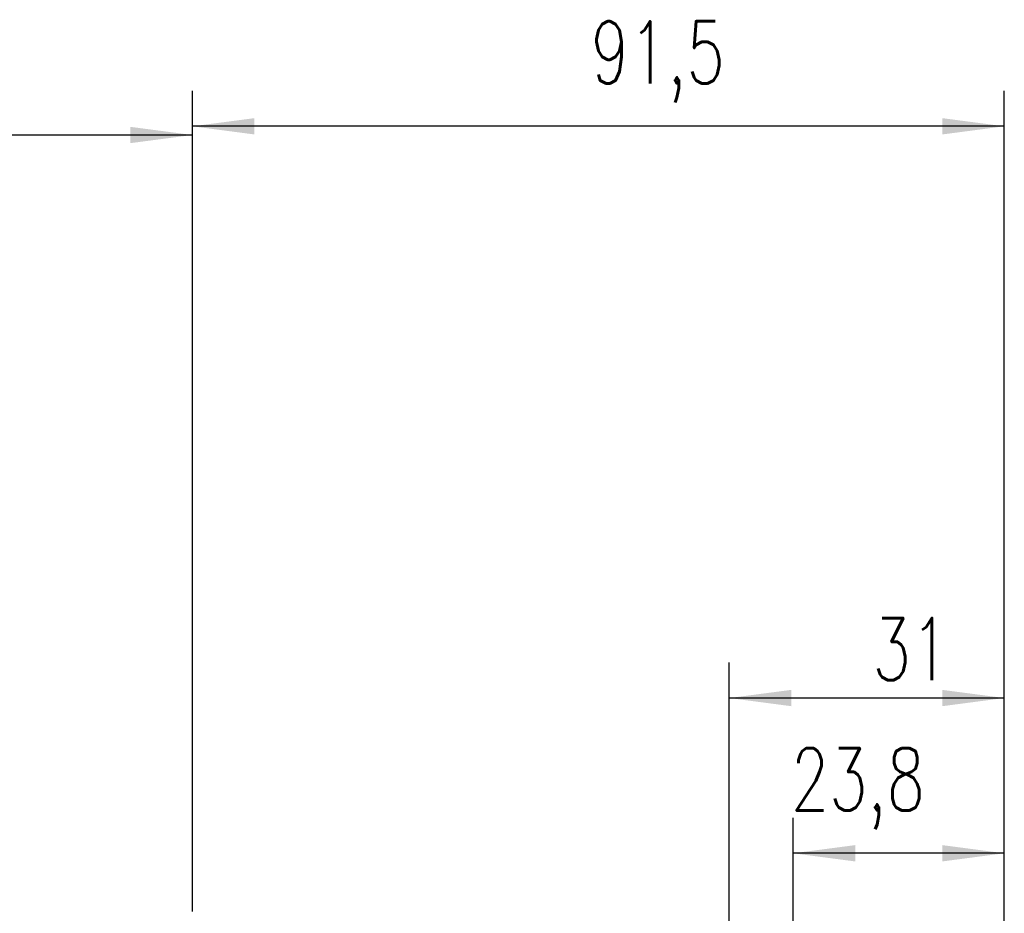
# Model space of a CAD drawing. Header units: inches. Extents: x -280 to 281, y -205 to 205.
# Tile 44 of 46: x 53 to 108, y 36 to 86. Entities that reach past the tile are written whole.
import ezdxf

# ---------------------------------------------------------------- set-up
doc = ezdxf.new("R2010")
doc.units = ezdxf.units.IN
doc.layers.add('1', color=7, linetype='Continuous')
doc.styles.add('CONVERTER_11', font='txt.shx', dxfattribs={"width": 0.72})

# ---------------------------------------------------------------- blocks, each defined once
blk = doc.blocks.new('*D33')
at = {"layer": '1', "color": 2, "linetype": 'Continuous'}
for p, q in [((193.2, 18.07), (193.2, 82.82)), ((217, 6.32), (217, 82.82)), ((217, 78.82), (193.2, 78.82))]:
    blk.add_line(p, q, dxfattribs=at)
at = {"layer": '1', "color": 2}
for points in [[(200.2, 79.74), (200.2, 77.9), (193.2, 78.82)], [(210, 77.9), (210, 79.74), (217, 78.82)]]:
    blk.add_solid(points, dxfattribs=at)
at = {"layer": '1', "color": 3, "insert": (192.94, 81.52), "char_height": 7, "attachment_point": 7, "rotation": 0.0001, "line_spacing_factor": 0.60024, "style": 'CONVERTER_11'}
blk.add_mtext('23,8', dxfattribs=at)
blk = doc.blocks.new('*D38')
at = {"layer": '1', "color": 2, "linetype": 'Continuous'}
for p, q in [((186, 45.82), (186, 100.31)), ((217, 6.32), (217, 100.31)), ((217, 96.31), (186, 96.31))]:
    blk.add_line(p, q, dxfattribs=at)
at = {"layer": '1', "color": 2}
for points in [[(193, 97.23), (193, 95.39), (186, 96.31)], [(210, 95.39), (210, 97.23), (217, 96.31)]]:
    blk.add_solid(points, dxfattribs=at)
at = {"layer": '1', "color": 3, "insert": (202.14, 98.31), "char_height": 7, "attachment_point": 7, "rotation": 0.0001, "line_spacing_factor": 0.60024, "style": 'CONVERTER_11'}
blk.add_mtext('31', dxfattribs=at)
blk = doc.blocks.new('*D39')
at = {"layer": '1', "color": 2, "linetype": 'Continuous'}
for p, q in [((125.5, 72.25), (125.5, 164.72)), ((217, 6.32), (217, 164.72)), ((217, 160.72), (125.5, 160.72))]:
    blk.add_line(p, q, dxfattribs=at)
at = {"layer": '1', "color": 2}
for points in [[(132.5, 161.64), (132.5, 159.8), (125.5, 160.72)], [(210, 159.8), (210, 161.64), (217, 160.72)]]:
    blk.add_solid(points, dxfattribs=at)
at = {"layer": '1', "color": 3, "insert": (170.39, 163.42), "char_height": 7, "attachment_point": 7, "rotation": 0.0001, "line_spacing_factor": 0.60024, "style": 'CONVERTER_11'}
blk.add_mtext('91,5', dxfattribs=at)
blk = doc.blocks.new('*D41')
at = {"layer": '1', "color": 2, "linetype": 'Continuous'}
for p, q in [((125.5, 72.25), (125.5, 163.74)), ((125.5, 159.74), (-96.5, 159.74))]:
    blk.add_line(p, q, dxfattribs=at)
at = {"layer": '1', "color": 2}
blk.add_solid([(118.5, 158.82), (118.5, 160.66), (125.5, 159.74)], dxfattribs=at)
blk = doc.blocks.new('VordansichtA_von_', base_point=(60.25, 50))
at = {"layer": '1'}
for name in ['*D39', '*D41', '*D38', '*D33']:
    blk.add_blockref(name, (0, 0), dxfattribs=at)

msp = doc.modelspace()

# ---------------------------------------------------------------- block references
at = {"xscale": 0.5, "yscale": 0.5, "zscale": 0.5}
msp.add_blockref('VordansichtA_von_', (30.125, 25), dxfattribs=at)

doc.saveas('drawing.dxf')
